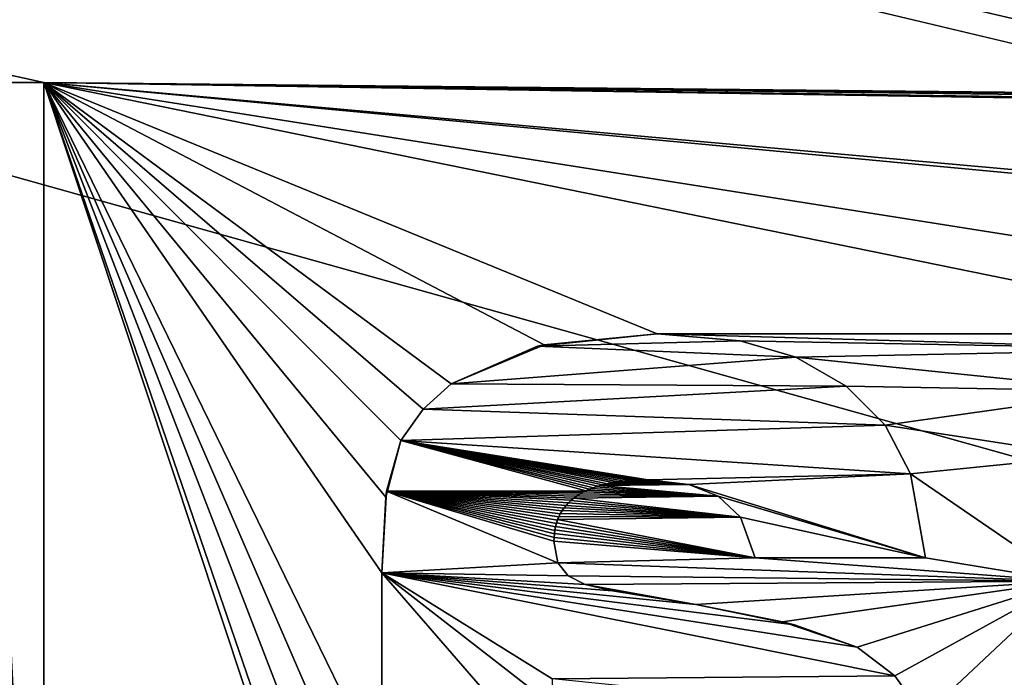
# Model space of a CAD drawing. Header units: millimetres. Extents: x -114 to 114, y -48 to 36.
# Tile 159 of 256: x -72.7 to -68.21, y 21.44 to 24.44. Entities that reach past the tile are written whole.
import ezdxf

# ---------------------------------------------------------------- set-up
doc = ezdxf.new("R2010")
doc.units = ezdxf.units.MM
doc.header["$LTSCALE"] = 65.185185
for name, color, linetype in [('148', 7, 'CONTINUOUS'), ('149', 7, 'CONTINUOUS'), ('150', 7, 'CONTINUOUS'), ('151', 7, 'CONTINUOUS'), ('152', 7, 'CONTINUOUS'), ('153', 7, 'CONTINUOUS'), ('154', 7, 'CONTINUOUS'), ('155', 7, 'CONTINUOUS'), ('156', 7, 'CONTINUOUS'), ('166', 7, 'CONTINUOUS'), ('167', 7, 'CONTINUOUS'), ('168', 7, 'CONTINUOUS'), ('175', 7, 'CONTINUOUS'), ('178', 7, 'CONTINUOUS'), ('2', 7, 'CONTINUOUS'), ('254', 7, 'CONTINUOUS'), ('255', 7, 'CONTINUOUS'), ('256', 7, 'CONTINUOUS'), ('257', 7, 'CONTINUOUS'), ('2792', 7, 'CONTINUOUS'), ('2793', 7, 'CONTINUOUS'), ('7', 7, 'CONTINUOUS')]:
    doc.layers.add(name, color=color, linetype=linetype)

msp = doc.modelspace()

# ---------------------------------------------------------------- linework, layer by layer
at = {"layer": '148', "linetype": 'CONTINUOUS'}
for points in [[(-68.5648, 21.9851, 90), (-69.3415, 21.9851, 90), (-68.5648, 21.9851, 89.8), (-68.5648, 21.9851, 90)], [(-68.5648, 21.9851, 89.8), (-69.3415, 21.9851, 90), (-69.3415, 21.9851, 89.8), (-68.5648, 21.9851, 89.8)]]:
    msp.add_3dface(points, dxfattribs=at)
at = {"layer": '149', "linetype": 'CONTINUOUS'}
for points in [[(-69.4084, 22.1707, 90), (-69.5098, 22.2675, 90), (-69.4082, 22.1705, 89.8), (-69.4084, 22.1707, 90)], [(-69.4082, 22.1705, 89.8), (-69.5098, 22.2675, 90), (-69.5098, 22.2675, 89.8), (-69.4082, 22.1705, 89.8)], [(-69.3415, 21.9851, 90), (-69.4084, 22.1707, 90), (-69.3415, 21.9851, 89.8), (-69.3415, 21.9851, 90)], [(-69.3415, 21.9851, 89.8), (-69.4084, 22.1707, 90), (-69.4082, 22.1705, 89.8), (-69.3415, 21.9851, 89.8)]]:
    msp.add_3dface(points, dxfattribs=at)
at = {"layer": '150', "linetype": 'CONTINUOUS'}
for points in [[(-69.6442, 22.3199, 90), (-69.8303, 22.3408, 90), (-69.6442, 22.3199, 89.8), (-69.6442, 22.3199, 90)], [(-69.6442, 22.3199, 89.8), (-69.8303, 22.3408, 90), (-69.8303, 22.3408, 89.8), (-69.6442, 22.3199, 89.8)], [(-69.5098, 22.2675, 90), (-69.6442, 22.3199, 90), (-69.5098, 22.2675, 89.8), (-69.5098, 22.2675, 90)], [(-69.5098, 22.2675, 89.8), (-69.6442, 22.3199, 90), (-69.6442, 22.3199, 89.8), (-69.5098, 22.2675, 89.8)]]:
    msp.add_3dface(points, dxfattribs=at)
at = {"layer": '151', "linetype": 'CONTINUOUS'}
for points in [[(-70.0387, 22.318, 89.8), (-70.0483, 22.3154, 90), (-70.0601, 22.3119, 89.8), (-70.0387, 22.318, 89.8)], [(-70.0267, 22.321, 90), (-70.0483, 22.3154, 90), (-70.0387, 22.318, 89.8), (-70.0267, 22.321, 90)], [(-70.0154, 22.3235, 89.8), (-70.0267, 22.321, 90), (-70.0387, 22.318, 89.8), (-70.0154, 22.3235, 89.8)], [(-70.0041, 22.3259, 90), (-70.0267, 22.321, 90), (-70.0154, 22.3235, 89.8), (-70.0041, 22.3259, 90)], [(-69.9906, 22.3284, 89.8), (-70.0041, 22.3259, 90), (-70.0154, 22.3235, 89.8), (-69.9906, 22.3284, 89.8)], [(-69.9804, 22.3301, 90), (-70.0041, 22.3259, 90), (-69.9906, 22.3284, 89.8), (-69.9804, 22.3301, 90)], [(-69.9645, 22.3324, 89.8), (-69.9804, 22.3301, 90), (-69.9906, 22.3284, 89.8), (-69.9645, 22.3324, 89.8)], [(-69.9559, 22.3336, 90), (-69.9804, 22.3301, 90), (-69.9645, 22.3324, 89.8), (-69.9559, 22.3336, 90)], [(-69.9377, 22.3357, 89.8), (-69.9559, 22.3336, 90), (-69.9645, 22.3324, 89.8), (-69.9377, 22.3357, 89.8)], [(-69.9306, 22.3363, 90), (-69.9559, 22.3336, 90), (-69.9377, 22.3357, 89.8), (-69.9306, 22.3363, 90)], [(-69.9104, 22.338, 89.8), (-69.9306, 22.3363, 90), (-69.9377, 22.3357, 89.8), (-69.9104, 22.338, 89.8)], [(-69.9052, 22.3384, 90), (-69.9306, 22.3363, 90), (-69.9104, 22.338, 89.8), (-69.9052, 22.3384, 90)], [(-69.8832, 22.3396, 89.8), (-69.9052, 22.3384, 90), (-69.9104, 22.338, 89.8), (-69.8832, 22.3396, 89.8)], [(-69.8797, 22.3398, 90), (-69.9052, 22.3384, 90), (-69.8832, 22.3396, 89.8), (-69.8797, 22.3398, 90)], [(-69.8565, 22.3406, 89.8), (-69.8797, 22.3398, 90), (-69.8832, 22.3396, 89.8), (-69.8565, 22.3406, 89.8)], [(-69.8547, 22.3406, 90), (-69.8797, 22.3398, 90), (-69.8565, 22.3406, 89.8), (-69.8547, 22.3406, 90)], [(-69.8303, 22.3408, 89.8), (-69.8547, 22.3406, 90), (-69.8565, 22.3406, 89.8), (-69.8303, 22.3408, 89.8)], [(-69.8303, 22.3408, 90), (-69.8547, 22.3406, 90), (-69.8303, 22.3408, 89.8), (-69.8303, 22.3408, 90)], [(-70.1435, 22.2754, 89.8), (-70.1548, 22.2682, 90), (-70.1564, 22.2671, 89.8), (-70.1435, 22.2754, 89.8)], [(-70.1396, 22.2777, 90), (-70.1548, 22.2682, 90), (-70.1435, 22.2754, 89.8), (-70.1396, 22.2777, 90)], [(-70.1296, 22.2834, 89.8), (-70.1396, 22.2777, 90), (-70.1435, 22.2754, 89.8), (-70.1296, 22.2834, 89.8)], [(-70.1234, 22.2866, 90), (-70.1396, 22.2777, 90), (-70.1296, 22.2834, 89.8), (-70.1234, 22.2866, 90)], [(-70.1144, 22.291, 89.8), (-70.1234, 22.2866, 90), (-70.1296, 22.2834, 89.8), (-70.1144, 22.291, 89.8)], [(-70.1062, 22.2948, 90), (-70.1234, 22.2866, 90), (-70.1144, 22.291, 89.8), (-70.1062, 22.2948, 90)], [(-70.0978, 22.2984, 89.8), (-70.1062, 22.2948, 90), (-70.1144, 22.291, 89.8), (-70.0978, 22.2984, 89.8)], [(-70.088, 22.3023, 90), (-70.1062, 22.2948, 90), (-70.0978, 22.2984, 89.8), (-70.088, 22.3023, 90)], [(-70.0798, 22.3053, 89.8), (-70.088, 22.3023, 90), (-70.0978, 22.2984, 89.8), (-70.0798, 22.3053, 89.8)], [(-70.0687, 22.3092, 90), (-70.088, 22.3023, 90), (-70.0798, 22.3053, 89.8), (-70.0687, 22.3092, 90)], [(-70.0601, 22.3119, 89.8), (-70.0687, 22.3092, 90), (-70.0798, 22.3053, 89.8), (-70.0601, 22.3119, 89.8)], [(-70.0483, 22.3154, 90), (-70.0687, 22.3092, 90), (-70.0601, 22.3119, 89.8), (-70.0483, 22.3154, 90)], [(-70.1935, 22.2363, 90), (-70.204, 22.2248, 90), (-70.2039, 22.2249, 89.8), (-70.1935, 22.2363, 90)], [(-70.1931, 22.2367, 89.8), (-70.1935, 22.2363, 90), (-70.2039, 22.2249, 89.8), (-70.1931, 22.2367, 89.8)], [(-70.1818, 22.2473, 90), (-70.1935, 22.2363, 90), (-70.1931, 22.2367, 89.8), (-70.1818, 22.2473, 90)], [(-70.1812, 22.2479, 89.8), (-70.1818, 22.2473, 90), (-70.1931, 22.2367, 89.8), (-70.1812, 22.2479, 89.8)], [(-70.1689, 22.258, 90), (-70.1818, 22.2473, 90), (-70.1812, 22.2479, 89.8), (-70.1689, 22.258, 90)], [(-70.1684, 22.2584, 89.8), (-70.1689, 22.258, 90), (-70.1812, 22.2479, 89.8), (-70.1684, 22.2584, 89.8)], [(-70.1548, 22.2682, 90), (-70.1689, 22.258, 90), (-70.1564, 22.2671, 89.8), (-70.1548, 22.2682, 90)], [(-70.1564, 22.2671, 89.8), (-70.1689, 22.258, 90), (-70.1684, 22.2584, 89.8), (-70.1564, 22.2671, 89.8)], [(-70.2306, 22.1861, 89.8), (-70.2365, 22.1742, 90), (-70.2375, 22.172, 89.8), (-70.2306, 22.1861, 89.8)], [(-70.2297, 22.1878, 90), (-70.2365, 22.1742, 90), (-70.2306, 22.1861, 89.8), (-70.2297, 22.1878, 90)], [(-70.2227, 22.1996, 89.8), (-70.2297, 22.1878, 90), (-70.2306, 22.1861, 89.8), (-70.2227, 22.1996, 89.8)], [(-70.222, 22.2007, 90), (-70.2297, 22.1878, 90), (-70.2227, 22.1996, 89.8), (-70.222, 22.2007, 90)], [(-70.2138, 22.2125, 89.8), (-70.222, 22.2007, 90), (-70.2227, 22.1996, 89.8), (-70.2138, 22.2125, 89.8)], [(-70.2135, 22.213, 90), (-70.222, 22.2007, 90), (-70.2138, 22.2125, 89.8), (-70.2135, 22.213, 90)], [(-70.2039, 22.2249, 89.8), (-70.2135, 22.213, 90), (-70.2138, 22.2125, 89.8), (-70.2039, 22.2249, 89.8)], [(-70.204, 22.2248, 90), (-70.2135, 22.213, 90), (-70.2039, 22.2249, 89.8), (-70.204, 22.2248, 90)], [(-70.2485, 22.1422, 89.8), (-70.2519, 22.1291, 90), (-70.2525, 22.1266, 89.8), (-70.2485, 22.1422, 89.8)], [(-70.2477, 22.1448, 90), (-70.2519, 22.1291, 90), (-70.2485, 22.1422, 89.8), (-70.2477, 22.1448, 90)], [(-70.2435, 22.1574, 89.8), (-70.2477, 22.1448, 90), (-70.2485, 22.1422, 89.8), (-70.2435, 22.1574, 89.8)], [(-70.2426, 22.1598, 90), (-70.2477, 22.1448, 90), (-70.2435, 22.1574, 89.8), (-70.2426, 22.1598, 90)], [(-70.2375, 22.172, 89.8), (-70.2426, 22.1598, 90), (-70.2435, 22.1574, 89.8), (-70.2375, 22.172, 89.8)], [(-70.2365, 22.1742, 90), (-70.2426, 22.1598, 90), (-70.2375, 22.172, 89.8), (-70.2365, 22.1742, 90)], [(-70.2575, 22.0961, 90), (-70.2589, 22.0788, 90), (-70.2577, 22.0944, 89.8), (-70.2575, 22.0961, 90)], [(-70.2577, 22.0944, 89.8), (-70.2589, 22.0788, 90), (-70.2589, 22.0779, 89.8), (-70.2577, 22.0944, 89.8)], [(-70.2555, 22.1107, 89.8), (-70.2575, 22.0961, 90), (-70.2577, 22.0944, 89.8), (-70.2555, 22.1107, 89.8)], [(-70.2552, 22.1128, 90), (-70.2575, 22.0961, 90), (-70.2555, 22.1107, 89.8), (-70.2552, 22.1128, 90)], [(-70.2525, 22.1266, 89.8), (-70.2552, 22.1128, 90), (-70.2555, 22.1107, 89.8), (-70.2525, 22.1266, 89.8)], [(-70.2519, 22.1291, 90), (-70.2552, 22.1128, 90), (-70.2525, 22.1266, 89.8), (-70.2519, 22.1291, 90)], [(-70.2589, 22.0788, 90), (-70.2593, 22.0611, 90), (-70.2589, 22.0779, 89.8), (-70.2589, 22.0788, 90)], [(-70.2589, 22.0779, 89.8), (-70.2593, 22.0611, 90), (-70.2593, 22.0611, 89.8), (-70.2589, 22.0779, 89.8)]]:
    msp.add_3dface(points, dxfattribs=at)
at = {"layer": '152', "linetype": 'CONTINUOUS'}
for points in [[(-70.2593, 22.0611, 90), (-70.2413, 21.9627, 90), (-70.2593, 22.0611, 89.8), (-70.2593, 22.0611, 90)], [(-70.2593, 22.0611, 89.8), (-70.2413, 21.9627, 90), (-70.2413, 21.9629, 89.8), (-70.2593, 22.0611, 89.8)], [(-70.2413, 21.9627, 90), (-70.1945, 21.9031, 90), (-70.2413, 21.9629, 89.8), (-70.2413, 21.9627, 90)], [(-70.2413, 21.9629, 89.8), (-70.1945, 21.9031, 90), (-70.1945, 21.9031, 89.8), (-70.2413, 21.9629, 89.8)]]:
    msp.add_3dface(points, dxfattribs=at)
at = {"layer": '153', "linetype": 'CONTINUOUS'}
for points in [[(-70.1945, 21.9031, 90), (-70.1168, 21.8648, 90), (-70.1945, 21.9031, 89.8), (-70.1945, 21.9031, 90)], [(-70.1945, 21.9031, 89.8), (-70.1168, 21.8648, 90), (-70.1165, 21.8647, 89.8), (-70.1945, 21.9031, 89.8)], [(-70.1168, 21.8648, 90), (-69.9932, 21.8357, 90), (-70.1165, 21.8647, 89.8), (-70.1168, 21.8648, 90)], [(-70.1165, 21.8647, 89.8), (-69.9932, 21.8357, 90), (-69.9932, 21.8357, 89.8), (-70.1165, 21.8647, 89.8)]]:
    msp.add_3dface(points, dxfattribs=at)
at = {"layer": '154', "linetype": 'CONTINUOUS'}
for points in [[(-69.9932, 21.8357, 90), (-69.613, 21.7733, 90), (-69.9932, 21.8357, 89.8), (-69.9932, 21.8357, 90)], [(-69.9932, 21.8357, 89.8), (-69.613, 21.7733, 90), (-69.613, 21.7733, 89.8), (-69.9932, 21.8357, 89.8)]]:
    msp.add_3dface(points, dxfattribs=at)
at = {"layer": '155', "linetype": 'CONTINUOUS'}
for points in [[(-69.613, 21.7733, 90), (-69.2174, 21.6943, 90), (-69.613, 21.7733, 89.8), (-69.613, 21.7733, 90)], [(-69.613, 21.7733, 89.8), (-69.2174, 21.6943, 90), (-69.1628, 21.6805, 89.8), (-69.613, 21.7733, 89.8)], [(-69.2174, 21.6943, 90), (-68.8768, 21.5783, 90), (-69.1628, 21.6805, 89.8), (-69.2174, 21.6943, 90)], [(-69.1628, 21.6805, 89.8), (-68.8768, 21.5783, 90), (-68.8768, 21.5783, 89.8), (-69.1628, 21.6805, 89.8)]]:
    msp.add_3dface(points, dxfattribs=at)
at = {"layer": '156', "linetype": 'CONTINUOUS'}
for points in [[(-68.8768, 21.5783, 90), (-68.7043, 21.4484, 90), (-68.8768, 21.5783, 89.8), (-68.8768, 21.5783, 90)], [(-68.8768, 21.5783, 89.8), (-68.7043, 21.4484, 90), (-68.7043, 21.4485, 89.8), (-68.8768, 21.5783, 89.8)], [(-68.7043, 21.4484, 90), (-68.5746, 21.2633, 90), (-68.7043, 21.4485, 89.8), (-68.7043, 21.4484, 90)], [(-68.7043, 21.4485, 89.8), (-68.5746, 21.2633, 90), (-68.5746, 21.2633, 89.8), (-68.7043, 21.4485, 89.8)]]:
    msp.add_3dface(points, dxfattribs=at)
at = {"layer": '166', "linetype": 'CONTINUOUS'}
for points in [[(-71.0441, 20.9966, 90), (-71.0441, 21.9172, 90), (-71.0441, 20.9966, 89.8), (-71.0441, 20.9966, 90)], [(-71.0441, 20.9966, 89.8), (-71.0441, 21.9172, 90), (-71.0441, 21.9172, 89.8), (-71.0441, 20.9966, 89.8)]]:
    msp.add_3dface(points, dxfattribs=at)
at = {"layer": '167', "linetype": 'CONTINUOUS'}
for points in [[(-71.0261, 22.2621, 90), (-70.9572, 22.52, 90), (-71.0224, 22.2894, 89.8), (-71.0261, 22.2621, 90)], [(-71.0224, 22.2894, 89.8), (-70.9572, 22.52, 90), (-70.9572, 22.52, 89.8), (-71.0224, 22.2894, 89.8)], [(-71.0441, 21.9172, 89.8), (-71.0261, 22.2621, 90), (-71.0224, 22.2894, 89.8), (-71.0441, 21.9172, 89.8)], [(-71.0441, 21.9172, 90), (-71.0261, 22.2621, 90), (-71.0441, 21.9172, 89.8), (-71.0441, 21.9172, 90)]]:
    msp.add_3dface(points, dxfattribs=at)
at = {"layer": '168', "linetype": 'CONTINUOUS'}
for points in [[(-70.8563, 22.6637, 90), (-70.7282, 22.7795, 90), (-70.8563, 22.6637, 89.8), (-70.8563, 22.6637, 90)], [(-70.8563, 22.6637, 89.8), (-70.7282, 22.7795, 90), (-70.7282, 22.7795, 89.8), (-70.8563, 22.6637, 89.8)], [(-70.9572, 22.52, 90), (-70.8563, 22.6637, 90), (-70.9572, 22.52, 89.8), (-70.9572, 22.52, 90)], [(-70.9572, 22.52, 89.8), (-70.8563, 22.6637, 90), (-70.8563, 22.6637, 89.8), (-70.9572, 22.52, 89.8)]]:
    msp.add_3dface(points, dxfattribs=at)
at = {"layer": '175', "linetype": 'CONTINUOUS'}
for points in [[(-72.5866, 24.1521, 90), (-72.5866, 18.6151, 90), (-72.5866, 24.1521, 89.8), (-72.5866, 24.1521, 90)], [(-72.5866, 24.1521, 89.8), (-72.5866, 18.6151, 90), (-72.5866, 18.6151, 89.8), (-72.5866, 24.1521, 89.8)]]:
    msp.add_3dface(points, dxfattribs=at)
at = {"layer": '178', "linetype": 'CONTINUOUS'}
for points in [[(-72.869, 24.1521, 90), (-72.5866, 24.1521, 90), (-72.869, 24.1521, 89.8), (-72.869, 24.1521, 90)], [(-72.5866, 24.1521, 90), (-72.5866, 24.1521, 89.8), (-72.869, 24.1521, 89.8), (-72.5866, 24.1521, 90)]]:
    msp.add_3dface(points, dxfattribs=at)
at = {"layer": '2', "linetype": 'CONTINUOUS'}
for points in [[(113, 35, 92.5), (-113, 35, 92.5), (72.7254, 6.8475, 92.5), (113, 35, 92.5)], [(-113, 35, 92.5), (-37.2, 0, 92.5), (-35.3655, 6.8483, 92.5), (-113, 35, 92.5)], [(-37.2, 0, 92.5), (-113, 35, 92.5), (-65.3276, 7.1192, 92.5), (-37.2, 0, 92.5)], [(-23.5, 13.7, 92.5), (-113, 35, 92.5), (-30.3509, 11.8641, 92.5), (-23.5, 13.7, 92.5)], [(-113, 35, 92.5), (-23.5, 13.7, 92.5), (17.6742, 4.2309, 92.5), (-113, 35, 92.5)], [(-30.3509, 11.8641, 92.5), (-113, 35, 92.5), (-35.3655, 6.8483, 92.5), (-30.3509, 11.8641, 92.5)], [(-113, 35, 92.5), (63.3, 0, 92.5), (64.6742, 4.2309, 92.5), (-113, 35, 92.5)], [(63.3, 0, 92.5), (-113, 35, 92.5), (25.7254, 6.8475, 92.5), (63.3, 0, 92.5)], [(72.7254, 6.8475, 92.5), (-113, 35, 92.5), (68.2746, 6.8475, 92.5), (72.7254, 6.8475, 92.5)], [(68.2746, 6.8475, 92.5), (-113, 35, 92.5), (64.6742, 4.2309, 92.5), (68.2746, 6.8475, 92.5)], [(25.7254, 6.8475, 92.5), (-113, 35, 92.5), (21.2746, 6.8475, 92.5), (25.7254, 6.8475, 92.5)], [(21.2746, 6.8475, 92.5), (-113, 35, 92.5), (17.6742, 4.2309, 92.5), (21.2746, 6.8475, 92.5)], [(-70.5, 8.7998, 92.5), (-113, 35, 92.5), (-73.2193, 8.3691, 92.5), (-70.5, 8.7998, 92.5)], [(-113, 35, 92.5), (-70.5, 8.7998, 92.5), (-67.7807, 8.3691, 92.5), (-113, 35, 92.5)], [(-65.3276, 7.1192, 92.5), (-113, 35, 92.5), (-67.7807, 8.3691, 92.5), (-65.3276, 7.1192, 92.5)]]:
    msp.add_3dface(points, dxfattribs=at)
at = {"layer": '254', "linetype": 'CONTINUOUS'}
for points in [[(-70.3037, 22.9571, 90), (-69.7895, 23.0061, 90), (-70.3344, 22.9501, 89.8), (-70.3037, 22.9571, 90)], [(-70.3344, 22.9501, 89.8), (-69.7895, 23.0061, 90), (-69.7895, 23.0061, 89.8), (-70.3344, 22.9501, 89.8)], [(-70.7282, 22.7795, 90), (-70.3037, 22.9571, 90), (-70.7282, 22.7795, 89.8), (-70.7282, 22.7795, 90)], [(-70.7282, 22.7795, 89.8), (-70.3037, 22.9571, 90), (-70.3344, 22.9501, 89.8), (-70.7282, 22.7795, 89.8)]]:
    msp.add_3dface(points, dxfattribs=at)
at = {"layer": '255', "linetype": 'CONTINUOUS'}
for points in [[(-69.7895, 23.0061, 90), (-69.4101, 22.9749, 90), (-69.7895, 23.0061, 89.8), (-69.7895, 23.0061, 90)], [(-69.7895, 23.0061, 89.8), (-69.4101, 22.9749, 90), (-69.4105, 22.975, 89.8), (-69.7895, 23.0061, 89.8)], [(-69.4101, 22.9749, 90), (-69.1566, 22.9007, 90), (-69.4105, 22.975, 89.8), (-69.4101, 22.9749, 90)], [(-69.4105, 22.975, 89.8), (-69.1566, 22.9007, 90), (-69.1566, 22.9007, 89.8), (-69.4105, 22.975, 89.8)]]:
    msp.add_3dface(points, dxfattribs=at)
at = {"layer": '256', "linetype": 'CONTINUOUS'}
for points in [[(-69.1566, 22.9007, 90), (-68.9275, 22.7675, 90), (-69.1566, 22.9007, 89.8), (-69.1566, 22.9007, 90)], [(-69.1566, 22.9007, 89.8), (-68.9275, 22.7675, 90), (-68.9275, 22.7675, 89.8), (-69.1566, 22.9007, 89.8)], [(-68.9275, 22.7675, 90), (-68.7495, 22.5906, 90), (-68.9275, 22.7675, 89.8), (-68.9275, 22.7675, 90)], [(-68.9275, 22.7675, 89.8), (-68.7495, 22.5906, 90), (-68.7495, 22.5906, 89.8), (-68.9275, 22.7675, 89.8)]]:
    msp.add_3dface(points, dxfattribs=at)
at = {"layer": '257', "linetype": 'CONTINUOUS'}
for points in [[(-68.7495, 22.5906, 90), (-68.634, 22.3689, 90), (-68.7495, 22.5906, 89.8), (-68.7495, 22.5906, 90)], [(-68.7495, 22.5906, 89.8), (-68.634, 22.3689, 90), (-68.6338, 22.3685, 89.8), (-68.7495, 22.5906, 89.8)], [(-68.634, 22.3689, 90), (-68.5648, 21.9851, 90), (-68.6338, 22.3685, 89.8), (-68.634, 22.3689, 90)], [(-68.5648, 21.9851, 90), (-68.5648, 21.9851, 89.8), (-68.6338, 22.3685, 89.8), (-68.5648, 21.9851, 90)]]:
    msp.add_3dface(points, dxfattribs=at)
at = {"layer": '2792', "linetype": 'CONTINUOUS'}
for points in [[(-70.3344, 22.9501, 89.8), (-69.7895, 23.0061, 89.8), (-69.4105, 22.975, 89.8), (-70.3344, 22.9501, 89.8)], [(-70.7282, 22.7795, 89.8), (-70.3344, 22.9501, 89.8), (-69.1566, 22.9007, 89.8), (-70.7282, 22.7795, 89.8)], [(-70.3344, 22.9501, 89.8), (-69.4105, 22.975, 89.8), (-69.1566, 22.9007, 89.8), (-70.3344, 22.9501, 89.8)], [(-70.7282, 22.7795, 89.8), (-69.1566, 22.9007, 89.8), (-68.9275, 22.7675, 89.8), (-70.7282, 22.7795, 89.8)], [(-70.8563, 22.6637, 89.8), (-70.7282, 22.7795, 89.8), (-68.9275, 22.7675, 89.8), (-70.8563, 22.6637, 89.8)], [(-70.8563, 22.6637, 89.8), (-68.9275, 22.7675, 89.8), (-68.7495, 22.5906, 89.8), (-70.8563, 22.6637, 89.8)], [(-70.9572, 22.52, 89.8), (-70.8563, 22.6637, 89.8), (-68.7495, 22.5906, 89.8), (-70.9572, 22.52, 89.8)], [(-70.9572, 22.52, 89.8), (-68.7495, 22.5906, 89.8), (-68.6338, 22.3685, 89.8), (-70.9572, 22.52, 89.8)], [(-70.1144, 22.291, 89.8), (-71.0224, 22.2894, 89.8), (-70.9572, 22.52, 89.8), (-70.1144, 22.291, 89.8)], [(-69.8303, 22.3408, 89.8), (-69.8565, 22.3406, 89.8), (-70.9572, 22.52, 89.8), (-69.8303, 22.3408, 89.8)], [(-69.8303, 22.3408, 89.8), (-70.9572, 22.52, 89.8), (-68.6338, 22.3685, 89.8), (-69.8303, 22.3408, 89.8)], [(-69.8565, 22.3406, 89.8), (-69.8832, 22.3396, 89.8), (-70.9572, 22.52, 89.8), (-69.8565, 22.3406, 89.8)], [(-69.8832, 22.3396, 89.8), (-69.9104, 22.338, 89.8), (-70.9572, 22.52, 89.8), (-69.8832, 22.3396, 89.8)], [(-69.9104, 22.338, 89.8), (-69.9377, 22.3357, 89.8), (-70.9572, 22.52, 89.8), (-69.9104, 22.338, 89.8)], [(-69.9377, 22.3357, 89.8), (-69.9645, 22.3324, 89.8), (-70.9572, 22.52, 89.8), (-69.9377, 22.3357, 89.8)], [(-69.9645, 22.3324, 89.8), (-69.9906, 22.3284, 89.8), (-70.9572, 22.52, 89.8), (-69.9645, 22.3324, 89.8)], [(-69.9906, 22.3284, 89.8), (-70.0154, 22.3235, 89.8), (-70.9572, 22.52, 89.8), (-69.9906, 22.3284, 89.8)], [(-70.0154, 22.3235, 89.8), (-70.0387, 22.318, 89.8), (-70.9572, 22.52, 89.8), (-70.0154, 22.3235, 89.8)], [(-70.0387, 22.318, 89.8), (-70.0601, 22.3119, 89.8), (-70.9572, 22.52, 89.8), (-70.0387, 22.318, 89.8)], [(-70.0601, 22.3119, 89.8), (-70.0798, 22.3053, 89.8), (-70.9572, 22.52, 89.8), (-70.0601, 22.3119, 89.8)], [(-70.0798, 22.3053, 89.8), (-70.0978, 22.2984, 89.8), (-70.9572, 22.52, 89.8), (-70.0798, 22.3053, 89.8)], [(-70.0978, 22.2984, 89.8), (-70.1144, 22.291, 89.8), (-70.9572, 22.52, 89.8), (-70.0978, 22.2984, 89.8)], [(-69.6442, 22.3199, 89.8), (-69.8303, 22.3408, 89.8), (-68.6338, 22.3685, 89.8), (-69.6442, 22.3199, 89.8)], [(-68.5648, 21.9851, 89.8), (-69.6442, 22.3199, 89.8), (-68.6338, 22.3685, 89.8), (-68.5648, 21.9851, 89.8)], [(-68.5648, 21.9851, 89.8), (-69.5098, 22.2675, 89.8), (-69.6442, 22.3199, 89.8), (-68.5648, 21.9851, 89.8)], [(-70.2413, 21.9629, 89.8), (-71.0441, 21.9172, 89.8), (-71.0224, 22.2894, 89.8), (-70.2413, 21.9629, 89.8)], [(-70.1144, 22.291, 89.8), (-70.1296, 22.2834, 89.8), (-71.0224, 22.2894, 89.8), (-70.1144, 22.291, 89.8)], [(-70.1296, 22.2834, 89.8), (-70.1435, 22.2754, 89.8), (-71.0224, 22.2894, 89.8), (-70.1296, 22.2834, 89.8)], [(-70.1435, 22.2754, 89.8), (-70.1564, 22.2671, 89.8), (-71.0224, 22.2894, 89.8), (-70.1435, 22.2754, 89.8)], [(-70.1564, 22.2671, 89.8), (-70.1684, 22.2584, 89.8), (-71.0224, 22.2894, 89.8), (-70.1564, 22.2671, 89.8)], [(-70.1684, 22.2584, 89.8), (-70.1812, 22.2479, 89.8), (-71.0224, 22.2894, 89.8), (-70.1684, 22.2584, 89.8)], [(-70.1812, 22.2479, 89.8), (-70.1931, 22.2367, 89.8), (-71.0224, 22.2894, 89.8), (-70.1812, 22.2479, 89.8)], [(-70.1931, 22.2367, 89.8), (-70.2039, 22.2249, 89.8), (-71.0224, 22.2894, 89.8), (-70.1931, 22.2367, 89.8)], [(-70.2039, 22.2249, 89.8), (-70.2138, 22.2125, 89.8), (-71.0224, 22.2894, 89.8), (-70.2039, 22.2249, 89.8)], [(-70.2138, 22.2125, 89.8), (-70.2227, 22.1996, 89.8), (-71.0224, 22.2894, 89.8), (-70.2138, 22.2125, 89.8)], [(-70.2227, 22.1996, 89.8), (-70.2306, 22.1861, 89.8), (-71.0224, 22.2894, 89.8), (-70.2227, 22.1996, 89.8)], [(-70.2306, 22.1861, 89.8), (-70.2375, 22.172, 89.8), (-71.0224, 22.2894, 89.8), (-70.2306, 22.1861, 89.8)], [(-70.2375, 22.172, 89.8), (-70.2435, 22.1574, 89.8), (-71.0224, 22.2894, 89.8), (-70.2375, 22.172, 89.8)], [(-70.2435, 22.1574, 89.8), (-70.2485, 22.1422, 89.8), (-71.0224, 22.2894, 89.8), (-70.2435, 22.1574, 89.8)], [(-70.2485, 22.1422, 89.8), (-70.2525, 22.1266, 89.8), (-71.0224, 22.2894, 89.8), (-70.2485, 22.1422, 89.8)], [(-70.2525, 22.1266, 89.8), (-70.2555, 22.1107, 89.8), (-71.0224, 22.2894, 89.8), (-70.2525, 22.1266, 89.8)], [(-70.2555, 22.1107, 89.8), (-70.2577, 22.0944, 89.8), (-71.0224, 22.2894, 89.8), (-70.2555, 22.1107, 89.8)], [(-70.2577, 22.0944, 89.8), (-70.2589, 22.0779, 89.8), (-71.0224, 22.2894, 89.8), (-70.2577, 22.0944, 89.8)], [(-70.2589, 22.0779, 89.8), (-70.2593, 22.0611, 89.8), (-71.0224, 22.2894, 89.8), (-70.2589, 22.0779, 89.8)], [(-70.2593, 22.0611, 89.8), (-70.2413, 21.9629, 89.8), (-71.0224, 22.2894, 89.8), (-70.2593, 22.0611, 89.8)], [(-68.5648, 21.9851, 89.8), (-69.4082, 22.1705, 89.8), (-69.5098, 22.2675, 89.8), (-68.5648, 21.9851, 89.8)], [(-68.5648, 21.9851, 89.8), (-69.3415, 21.9851, 89.8), (-69.4082, 22.1705, 89.8), (-68.5648, 21.9851, 89.8)], [(-70.2413, 21.9629, 89.8), (-70.1945, 21.9031, 89.8), (-71.0441, 21.9172, 89.8), (-70.2413, 21.9629, 89.8)], [(-70.1945, 21.9031, 89.8), (-70.1165, 21.8647, 89.8), (-71.0441, 21.9172, 89.8), (-70.1945, 21.9031, 89.8)], [(-70.1165, 21.8647, 89.8), (-69.9932, 21.8357, 89.8), (-71.0441, 21.9172, 89.8), (-70.1165, 21.8647, 89.8)], [(-69.9932, 21.8357, 89.8), (-69.613, 21.7733, 89.8), (-71.0441, 21.9172, 89.8), (-69.9932, 21.8357, 89.8)], [(-69.613, 21.7733, 89.8), (-69.1628, 21.6805, 89.8), (-71.0441, 21.9172, 89.8), (-69.613, 21.7733, 89.8)], [(-69.1628, 21.6805, 89.8), (-68.8768, 21.5783, 89.8), (-71.0441, 21.9172, 89.8), (-69.1628, 21.6805, 89.8)], [(-68.8768, 21.5783, 89.8), (-68.7043, 21.4485, 89.8), (-71.0441, 21.9172, 89.8), (-68.8768, 21.5783, 89.8)], [(-71.0441, 21.9172, 89.8), (-68.7043, 21.4485, 89.8), (-70.2675, 21.4338, 89.8), (-71.0441, 21.9172, 89.8)], [(-71.0441, 20.9966, 89.8), (-71.0441, 21.9172, 89.8), (-70.2458, 20.9986, 89.8), (-71.0441, 20.9966, 89.8)], [(-71.0441, 21.9172, 89.8), (-70.2675, 21.4338, 89.8), (-70.2675, 21.3143, 89.8), (-71.0441, 21.9172, 89.8)], [(-71.0441, 21.9172, 89.8), (-70.2675, 21.3143, 89.8), (-70.2458, 20.9986, 89.8), (-71.0441, 21.9172, 89.8)], [(-68.7043, 21.4485, 89.8), (-68.5746, 21.2633, 89.8), (-70.2675, 21.4338, 89.8), (-68.7043, 21.4485, 89.8)]]:
    msp.add_3dface(points, dxfattribs=at)
at = {"layer": '2793', "linetype": 'CONTINUOUS'}
for points in [[(-72.5866, 24.1521, 89.8), (-72.5866, 18.6151, 89.8), (-72.869, 24.1521, 89.8), (-72.5866, 24.1521, 89.8)], [(-72.5866, 18.6151, 89.8), (-72.869, 18.6151, 89.8), (-72.869, 24.1521, 89.8), (-72.5866, 18.6151, 89.8)]]:
    msp.add_3dface(points, dxfattribs=at)
at = {"layer": '7', "linetype": 'CONTINUOUS'}
for points in [[(-110.5, 32.5, 90), (-54, 32.5, 90), (-60.8638, 23.9777, 90), (-110.5, 32.5, 90)], [(-61.2492, 24.038, 90), (-110.5, 32.5, 90), (-60.8638, 23.9777, 90), (-61.2492, 24.038, 90)], [(-110.5, 32.5, 90), (-61.2492, 24.038, 90), (-72.5866, 24.1521, 90), (-110.5, 32.5, 90)], [(-110.5, 32.5, 90), (-72.5866, 24.1521, 90), (-72.869, 24.1521, 90), (-110.5, 32.5, 90)], [(-62.9627, 23.2885, 90), (-61.1813, 23.0849, 90), (-72.5866, 24.1521, 90), (-62.9627, 23.2885, 90)], [(-61.1813, 23.0849, 90), (-65.3333, 23.0061, 90), (-72.5866, 24.1521, 90), (-61.1813, 23.0849, 90)], [(-61.4299, 24.0322, 90), (-61.6429, 24.019, 90), (-72.5866, 24.1521, 90), (-61.4299, 24.0322, 90)], [(-61.6429, 24.019, 90), (-62.186, 24, 90), (-72.5866, 24.1521, 90), (-61.6429, 24.019, 90)], [(-61.2492, 24.038, 90), (-61.4299, 24.0322, 90), (-72.5866, 24.1521, 90), (-61.2492, 24.038, 90)], [(-62.186, 24, 90), (-62.9627, 24, 90), (-72.5866, 24.1521, 90), (-62.186, 24, 90)], [(-62.9627, 24, 90), (-62.9627, 23.2885, 90), (-72.5866, 24.1521, 90), (-62.9627, 24, 90)], [(-65.3333, 23.0061, 90), (-66.9654, 23.0061, 90), (-72.5866, 24.1521, 90), (-65.3333, 23.0061, 90)], [(-66.9654, 23.0061, 90), (-69.7895, 23.0061, 90), (-72.5866, 24.1521, 90), (-66.9654, 23.0061, 90)], [(-71.2071, 20.1385, 90), (-71.2071, 20, 90), (-72.5866, 24.1521, 90), (-71.2071, 20.1385, 90)], [(-72.5866, 24.1521, 90), (-71.2071, 20, 90), (-72.5866, 18.6151, 90), (-72.5866, 24.1521, 90)], [(-71.0943, 20.2904, 90), (-71.2071, 20.1385, 90), (-72.5866, 24.1521, 90), (-71.0943, 20.2904, 90)], [(-71.0414, 20.592, 90), (-71.0943, 20.2904, 90), (-72.5866, 24.1521, 90), (-71.0414, 20.592, 90)], [(-71.0441, 20.9966, 90), (-71.0414, 20.592, 90), (-72.5866, 24.1521, 90), (-71.0441, 20.9966, 90)], [(-71.0441, 21.9172, 90), (-71.0441, 20.9966, 90), (-72.5866, 24.1521, 90), (-71.0441, 21.9172, 90)], [(-71.0261, 22.2621, 90), (-71.0441, 21.9172, 90), (-72.5866, 24.1521, 90), (-71.0261, 22.2621, 90)], [(-70.9572, 22.52, 90), (-71.0261, 22.2621, 90), (-72.5866, 24.1521, 90), (-70.9572, 22.52, 90)], [(-70.8563, 22.6637, 90), (-70.9572, 22.52, 90), (-72.5866, 24.1521, 90), (-70.8563, 22.6637, 90)], [(-70.7282, 22.7795, 90), (-70.8563, 22.6637, 90), (-72.5866, 24.1521, 90), (-70.7282, 22.7795, 90)], [(-70.3037, 22.9571, 90), (-70.7282, 22.7795, 90), (-72.5866, 24.1521, 90), (-70.3037, 22.9571, 90)], [(-69.7895, 23.0061, 90), (-70.3037, 22.9571, 90), (-72.5866, 24.1521, 90), (-69.7895, 23.0061, 90)], [(-66.9654, 23.0061, 90), (-67.3545, 22.937, 90), (-69.7895, 23.0061, 90), (-66.9654, 23.0061, 90)], [(-69.7895, 23.0061, 90), (-67.3545, 22.937, 90), (-69.4101, 22.9749, 90), (-69.7895, 23.0061, 90)], [(-69.4101, 22.9749, 90), (-67.3545, 22.937, 90), (-69.1566, 22.9007, 90), (-69.4101, 22.9749, 90)], [(-67.3545, 22.937, 90), (-67.6497, 22.7454, 90), (-69.1566, 22.9007, 90), (-67.3545, 22.937, 90)], [(-69.1566, 22.9007, 90), (-67.6497, 22.7454, 90), (-68.9275, 22.7675, 90), (-69.1566, 22.9007, 90)], [(-68.9275, 22.7675, 90), (-67.6497, 22.7454, 90), (-68.7495, 22.5906, 90), (-68.9275, 22.7675, 90)], [(-67.6497, 22.7454, 90), (-67.8342, 22.4496, 90), (-68.7495, 22.5906, 90), (-67.6497, 22.7454, 90)], [(-68.7495, 22.5906, 90), (-67.8342, 22.4496, 90), (-68.634, 22.3689, 90), (-68.7495, 22.5906, 90)], [(-67.8342, 22.4496, 90), (-67.9185, 21.8792, 90), (-68.634, 22.3689, 90), (-67.8342, 22.4496, 90)], [(-67.9185, 21.8792, 90), (-68.5648, 21.9851, 90), (-68.634, 22.3689, 90), (-67.9185, 21.8792, 90)], [(-70.0267, 22.321, 90), (-69.6442, 22.3199, 90), (-70.0483, 22.3154, 90), (-70.0267, 22.321, 90)], [(-69.6442, 22.3199, 90), (-69.5098, 22.2675, 90), (-70.0483, 22.3154, 90), (-69.6442, 22.3199, 90)], [(-70.0041, 22.3259, 90), (-69.6442, 22.3199, 90), (-70.0267, 22.321, 90), (-70.0041, 22.3259, 90)], [(-69.9804, 22.3301, 90), (-69.6442, 22.3199, 90), (-70.0041, 22.3259, 90), (-69.9804, 22.3301, 90)], [(-69.9559, 22.3336, 90), (-69.6442, 22.3199, 90), (-69.9804, 22.3301, 90), (-69.9559, 22.3336, 90)], [(-69.9306, 22.3363, 90), (-69.6442, 22.3199, 90), (-69.9559, 22.3336, 90), (-69.9306, 22.3363, 90)], [(-69.9052, 22.3384, 90), (-69.6442, 22.3199, 90), (-69.9306, 22.3363, 90), (-69.9052, 22.3384, 90)], [(-69.8797, 22.3398, 90), (-69.6442, 22.3199, 90), (-69.9052, 22.3384, 90), (-69.8797, 22.3398, 90)], [(-69.8547, 22.3406, 90), (-69.6442, 22.3199, 90), (-69.8797, 22.3398, 90), (-69.8547, 22.3406, 90)], [(-69.8303, 22.3408, 90), (-69.6442, 22.3199, 90), (-69.8547, 22.3406, 90), (-69.8303, 22.3408, 90)], [(-70.1396, 22.2777, 90), (-69.5098, 22.2675, 90), (-70.1548, 22.2682, 90), (-70.1396, 22.2777, 90)], [(-70.1234, 22.2866, 90), (-69.5098, 22.2675, 90), (-70.1396, 22.2777, 90), (-70.1234, 22.2866, 90)], [(-70.1062, 22.2948, 90), (-69.5098, 22.2675, 90), (-70.1234, 22.2866, 90), (-70.1062, 22.2948, 90)], [(-70.088, 22.3023, 90), (-69.5098, 22.2675, 90), (-70.1062, 22.2948, 90), (-70.088, 22.3023, 90)], [(-70.0687, 22.3092, 90), (-69.5098, 22.2675, 90), (-70.088, 22.3023, 90), (-70.0687, 22.3092, 90)], [(-70.0483, 22.3154, 90), (-69.5098, 22.2675, 90), (-70.0687, 22.3092, 90), (-70.0483, 22.3154, 90)], [(-70.1935, 22.2363, 90), (-69.4084, 22.1707, 90), (-70.204, 22.2248, 90), (-70.1935, 22.2363, 90)], [(-70.1818, 22.2473, 90), (-69.4084, 22.1707, 90), (-70.1935, 22.2363, 90), (-70.1818, 22.2473, 90)], [(-70.1689, 22.258, 90), (-69.4084, 22.1707, 90), (-70.1818, 22.2473, 90), (-70.1689, 22.258, 90)], [(-70.1548, 22.2682, 90), (-69.5098, 22.2675, 90), (-70.1689, 22.258, 90), (-70.1548, 22.2682, 90)], [(-69.5098, 22.2675, 90), (-69.4084, 22.1707, 90), (-70.1689, 22.258, 90), (-69.5098, 22.2675, 90)], [(-70.2297, 22.1878, 90), (-69.4084, 22.1707, 90), (-70.2365, 22.1742, 90), (-70.2297, 22.1878, 90)], [(-70.222, 22.2007, 90), (-69.4084, 22.1707, 90), (-70.2297, 22.1878, 90), (-70.222, 22.2007, 90)], [(-70.2135, 22.213, 90), (-69.4084, 22.1707, 90), (-70.222, 22.2007, 90), (-70.2135, 22.213, 90)], [(-70.204, 22.2248, 90), (-69.4084, 22.1707, 90), (-70.2135, 22.213, 90), (-70.204, 22.2248, 90)], [(-70.2477, 22.1448, 90), (-69.3415, 21.9851, 90), (-70.2519, 22.1291, 90), (-70.2477, 22.1448, 90)], [(-70.2426, 22.1598, 90), (-69.3415, 21.9851, 90), (-70.2477, 22.1448, 90), (-70.2426, 22.1598, 90)], [(-70.2365, 22.1742, 90), (-69.4084, 22.1707, 90), (-70.2426, 22.1598, 90), (-70.2365, 22.1742, 90)], [(-69.4084, 22.1707, 90), (-69.3415, 21.9851, 90), (-70.2426, 22.1598, 90), (-69.4084, 22.1707, 90)], [(-70.2575, 22.0961, 90), (-69.3415, 21.9851, 90), (-70.2589, 22.0788, 90), (-70.2575, 22.0961, 90)], [(-70.2552, 22.1128, 90), (-69.3415, 21.9851, 90), (-70.2575, 22.0961, 90), (-70.2552, 22.1128, 90)], [(-70.2519, 22.1291, 90), (-69.3415, 21.9851, 90), (-70.2552, 22.1128, 90), (-70.2519, 22.1291, 90)], [(-70.2589, 22.0788, 90), (-69.3415, 21.9851, 90), (-70.2593, 22.0611, 90), (-70.2589, 22.0788, 90)], [(-70.2593, 22.0611, 90), (-69.3415, 21.9851, 90), (-70.2413, 21.9627, 90), (-70.2593, 22.0611, 90)], [(-69.3415, 21.9851, 90), (-67.9185, 21.8792, 90), (-70.2413, 21.9627, 90), (-69.3415, 21.9851, 90)], [(-70.2413, 21.9627, 90), (-67.9185, 21.8792, 90), (-70.1945, 21.9031, 90), (-70.2413, 21.9627, 90)], [(-68.5648, 21.9851, 90), (-67.9185, 21.8792, 90), (-69.3415, 21.9851, 90), (-68.5648, 21.9851, 90)], [(-70.1945, 21.9031, 90), (-67.9185, 21.8792, 90), (-70.1168, 21.8648, 90), (-70.1945, 21.9031, 90)], [(-70.1168, 21.8648, 90), (-67.9185, 21.8792, 90), (-69.613, 21.7733, 90), (-70.1168, 21.8648, 90)], [(-69.613, 21.7733, 90), (-67.9185, 21.8792, 90), (-69.2174, 21.6943, 90), (-69.613, 21.7733, 90)], [(-69.2174, 21.6943, 90), (-67.9185, 21.8792, 90), (-68.8768, 21.5783, 90), (-69.2174, 21.6943, 90)], [(-68.8768, 21.5783, 90), (-67.9185, 21.8792, 90), (-68.7043, 21.4484, 90), (-68.8768, 21.5783, 90)], [(-68.7043, 21.4484, 90), (-67.9185, 21.8792, 90), (-68.5746, 21.2633, 90), (-68.7043, 21.4484, 90)], [(-67.9185, 21.8792, 90), (-67.9185, 20, 90), (-68.5746, 21.2633, 90), (-67.9185, 21.8792, 90)], [(-69.9932, 21.8357, 90), (-70.1168, 21.8648, 90), (-69.613, 21.7733, 90), (-69.9932, 21.8357, 90)]]:
    msp.add_3dface(points, dxfattribs=at)

doc.saveas('drawing.dxf')
